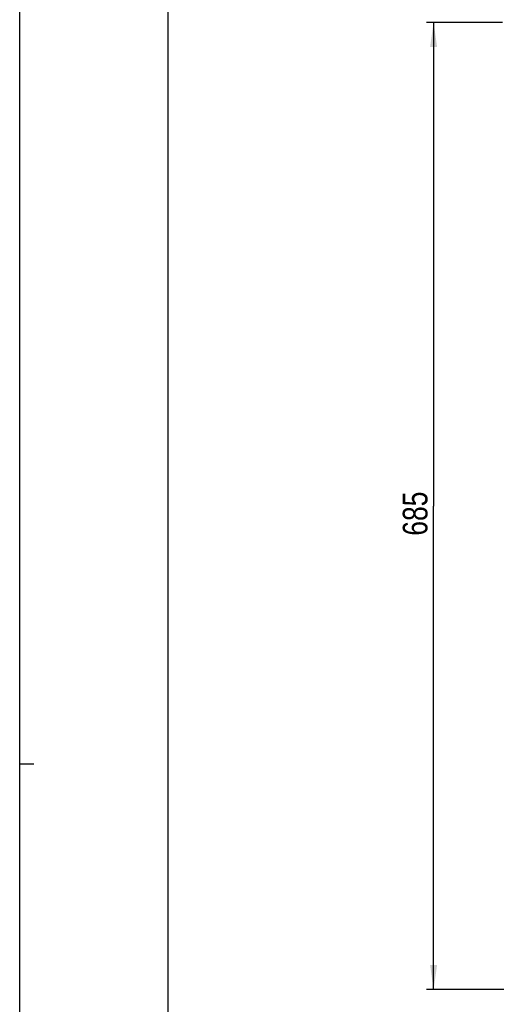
# Model space of a CAD drawing. Extents: x 0 to 594, y 0 to 420.
# Tile 7 of 103: x 0 to 68, y 151 to 290. Entities that reach past the tile are written whole.
import ezdxf

# ---------------------------------------------------------------- set-up
doc = ezdxf.new("R2010")
doc.units = 0
doc.header["$LTSCALE"] = 32.67
doc.layers.get('0').update_dxf_attribs({"linetype": 'CONTINUOUS'})
doc.styles.get("Standard").update_dxf_attribs({"font": 'txt', "width": 0.8})
doc.dimstyles.get("Standard").update_dxf_attribs({"dimtxt": 2.5, "dimasz": 2.5, "dimexe": 1.25, "dimexo": 0.625, "dimtad": 1, "dimcen": 2.5, "dimazin": 3, "dimtfac": 1, "dimtmove": 0, "dimatfit": 3})

# ---------------------------------------------------------------- blocks, each defined once
blk = doc.blocks.new('_FILLED')
at = {"color": 0, "linetype": 'BYBLOCK'}
blk.add_solid([(0, 0), (-1, 0.143), (-1, -0.143)], dxfattribs=at)
blk = doc.blocks.new('*D4')
at = {"color": 2, "linetype": 'CONTINUOUS'}
for p, q in [((68.48, 290.06), (57.72, 290.06)), ((58.72, 290.06), (58.72, 221.52)), ((58.72, 152.99), (58.72, 221.52)), ((75.93, 152.99), (57.72, 152.99))]:
    blk.add_line(p, q, dxfattribs=at)
at = {"color": 2, "linetype": 'CONTINUOUS', "xscale": 3.5, "yscale": 3.5, "zscale": 3.5}
for p, rotation in [((58.72, 290.06), 90.0000000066), ((58.72, 152.99), 270.0000000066)]:
    blk.add_blockref('_FILLED', p, dxfattribs=dict(at, rotation=rotation))
at = {"color": 5, "linetype": 'CONTINUOUS', "width": 0.8}
blk.add_text('685', height=3.5, rotation=90, dxfattribs=at).set_placement((57.85, 217.32))

msp = doc.modelspace()

# ---------------------------------------------------------------- linework, layer by layer
at = {"color": 7, "linetype": 'CONTINUOUS'}
for p, q in [((0, 0), (0, 420)), ((21, 400), (21, 20))]:
    msp.add_line(p, q, dxfattribs=at)
at = {"color": 2, "linetype": 'CONTINUOUS'}
msp.add_line((0, 185), (2, 185), dxfattribs=at)

# ---------------------------------------------------------------- dimensions: what is measured, and where the dimension line sits
dim = msp.add_linear_dim(base=(58.721, 152.991), p1=(68.477, 290.055), p2=(75.926, 152.991), angle=270, dimstyle='Standard', dxfattribs=at)
dim.commit()
dim.dimension.update_dxf_attribs({"geometry": '*D4', "text_midpoint": (56.096, 221.523), "dimtype": 128})

doc.saveas('drawing.dxf')
